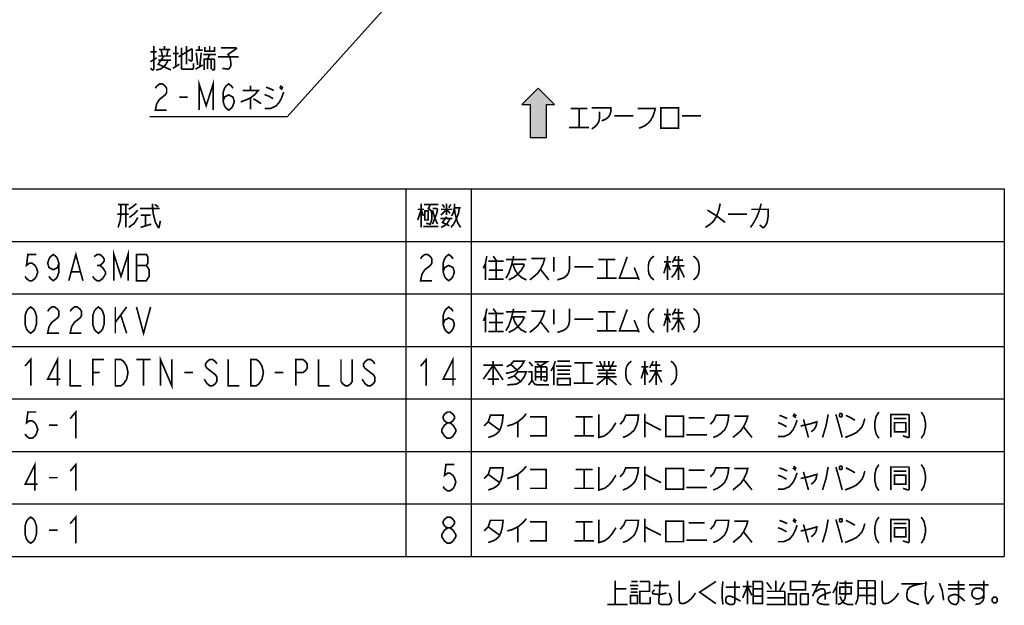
# Model space of a CAD drawing. Extents: x 159 to 2026, y 157 to 1386.
# Tile 6 of 32: x 853 to 1453, y 221 to 578. Entities that reach past the tile are written whole.
import ezdxf

# ---------------------------------------------------------------- set-up
doc = ezdxf.new("R2010")
doc.units = 0
doc.header["$LTSCALE"] = 115.5
doc.layers.get('0').update_dxf_attribs({"linetype": 'CONTINUOUS'})
doc.layers.add('ALL_NOTE', color=7, linetype='CONTINUOUS')

# ---------------------------------------------------------------- blocks, each defined once
blk = doc.blocks.new('ARROW_BL1', base_point=(1169, 520.92))
at = {"color": 7, "linetype": 'CONTINUOUS'}
for p, q in [((1169, 535.92), (1159, 525.92)), ((1179, 525.92), (1169, 535.92)), ((1159, 525.92), (1164, 525.92)), ((1164, 525.92), (1164, 505.92)), ((1174, 505.92), (1174, 525.92)), ((1174, 525.92), (1179, 525.92)), ((1164, 505.92), (1174, 505.92))]:
    blk.add_line(p, q, dxfattribs=at)
for points in [[(1159, 525.92), (1169, 535.92), (1164, 525.92)], [(1169, 535.92), (1174, 505.92), (1164, 525.92)], [(1174, 505.92), (1169, 535.92), (1174, 525.92)], [(1169, 535.92), (1179, 525.92), (1174, 525.92)], [(1174, 505.92), (1164, 505.92), (1164, 525.92)]]:
    blk.add_solid(points, dxfattribs=at)

msp = doc.modelspace()

# ---------------------------------------------------------------- linework, layer by layer
at = {"color": 2, "linetype": 'CONTINUOUS'}
for p, q in [((688.207, 474.566), (1453.207, 474.566)), ((1088.207, 474.566), (1088.207, 250.566)), ((1128.207, 474.566), (1128.207, 250.566)), ((1453.207, 474.566), (1453.207, 250.566)), ((688.207, 442.566), (1453.207, 442.566)), ((688.207, 410.566), (1453.207, 410.566)), ((688.207, 378.566), (1453.207, 378.566)), ((688.207, 346.566), (1453.207, 346.566)), ((688.207, 314.566), (1453.207, 314.566)), ((688.207, 282.566), (1453.207, 282.566)), ((688.207, 250.566), (1453.207, 250.566))]:
    msp.add_line(p, q, dxfattribs=at)
at = {"layer": 'ALL_NOTE', "color": 2, "linetype": 'CONTINUOUS'}
for p, q in [((1154.784, 672.872), (1015.909, 518.5)), ((1014.659, 518.5), (932.099, 518.5)), ((1015.909, 518.5), (1014.659, 518.5))]:
    msp.add_line(p, q, dxfattribs=at)
at = {"layer": 'ALL_NOTE', "color": 2, "linetype": 'CONTINUOUS', "const_width": 1}
for points in [[(934.679, 561.5), (934.679, 547.5), (934.249, 547), (933.819, 547), (932.529, 548)], [(932.529, 558), (936.399, 558)], [(937.689, 559.5), (944.569, 559.5)], [(939.839, 555.5), (938.979, 559.5)], [(941.129, 559.5), (941.129, 561.5)], [(943.279, 559.5), (942.419, 555.5)], [(948.009, 561.5), (948.009, 549)], [(949.729, 555), (957.899, 560)], [(951.449, 560.5), (951.449, 548), (951.879, 547.5), (958.329, 547.5), (958.759, 548), (958.759, 551)], [(954.459, 561.5), (954.459, 550.5)], [(957.899, 560), (957.899, 553), (957.469, 552.5), (957.039, 552.5), (955.749, 553.5)], [(960.049, 559), (964.349, 559)], [(962.199, 559), (962.199, 561.5)], [(965.639, 561), (965.639, 558.5), (971.659, 558.5), (971.659, 561)], [(968.649, 561.5), (968.649, 558.5)], [(975.529, 560.5), (984.559, 560.5), (984.989, 560), (979.829, 556.5), (981.119, 554.5), (981.549, 551.5), (981.549, 549.5), (980.689, 548), (979.829, 547.5), (976.389, 548)], [(932.529, 552), (936.399, 554.5)], [(935.969, 547), (938.549, 547.5), (940.699, 549), (941.989, 550.5), (943.279, 553)], [(940.699, 555.5), (937.259, 550.5), (944.999, 547)], [(937.259, 555.5), (944.999, 555.5)], [(937.259, 553), (944.999, 553)], [(946.289, 557), (949.729, 557)], [(960.479, 557.5), (961.339, 550)], [(962.629, 549), (963.489, 557.5)], [(964.779, 556.5), (972.519, 556.5)], [(965.209, 547), (965.209, 553.5), (971.229, 553.5), (971.659, 553), (971.659, 547.5), (971.229, 547), (970.799, 547), (969.939, 547.5)], [(967.359, 553.5), (968.649, 556.5)], [(967.359, 553.5), (967.359, 547.5)], [(969.509, 553.5), (969.509, 547.5)], [(973.809, 555), (986.279, 555)], [(946.289, 548), (950.159, 550.5)], [(960.049, 547.5), (964.349, 550)], [(962.199, 522.5), (962.199, 538.5), (966.499, 525.167), (970.799, 538.5), (970.799, 522.5)], [(935.539, 535.833), (936.399, 537.167), (938.119, 538.5), (939.839, 538.5), (941.559, 537.167), (942.419, 535.833), (942.419, 533.167), (941.559, 531.833), (939.839, 530.5), (938.119, 529.167), (936.399, 526.5), (935.539, 522.5), (942.419, 522.5)], [(976.819, 527.833), (977.679, 530.5), (980.259, 531.833), (982.839, 530.5), (983.699, 527.833), (982.839, 525.167), (981.979, 523.833), (980.259, 522.5), (978.539, 523.833), (977.679, 525.167), (976.819, 527.833), (976.819, 533.167), (977.679, 535.833), (978.539, 537.167), (980.259, 538.5), (981.979, 537.167), (982.839, 535.833)], [(988.859, 534.5), (998.319, 534.5), (996.169, 532), (993.589, 530), (991.439, 529), (987.569, 527.5)], [(993.589, 537.5), (993.589, 534.5)], [(1003.049, 536.5), (1005.629, 535.5), (1007.779, 534.5)], [(1011.219, 536.5), (1012.939, 535)], [(1011.649, 537.5), (1013.369, 536)], [(950.159, 530.5), (955.319, 530.5)], [(993.589, 530), (993.589, 523)], [(995.309, 529.5), (1000.039, 526.5)], [(1002.189, 523.5), (1005.629, 523.5), (1009.069, 525), (1011.219, 527.5), (1012.509, 530), (1013.799, 533.5)], [(1002.189, 532), (1004.769, 531), (1007.349, 529.5)], [(1188.719, 523.5), (1199.039, 523.5)], [(1193.879, 523.5), (1193.879, 512)], [(1201.619, 524), (1213.229, 524), (1213.229, 521.5), (1212.799, 520), (1211.939, 518.5), (1210.219, 517), (1207.639, 516)], [(1229.569, 523.5), (1240.319, 523.5), (1239.889, 521.5), (1239.029, 519), (1237.739, 516.5), (1236.449, 515), (1234.729, 513.5), (1233.009, 512.5), (1230.429, 511.5)], [(1243.759, 524), (1243.759, 511.5), (1254.509, 511.5), (1254.509, 524), (1243.759, 524)], [(1206.349, 521.5), (1206.349, 517.5), (1205.919, 515.5), (1205.059, 514), (1203.769, 512.5), (1201.619, 511)], [(1215.379, 519), (1226.989, 519)], [(1256.659, 519), (1268.269, 519)], [(1187.859, 512), (1199.899, 512)], [(912.807, 465.066), (919.257, 465.066)], [(914.527, 465.066), (914.527, 459.066), (914.097, 455.066), (912.807, 451.066)], [(917.537, 465.066), (917.537, 451.066)], [(919.257, 462.066), (922.267, 464.066), (923.987, 465.566)], [(926.137, 462.566), (937.747, 462.566), (938.177, 462.566)], [(933.877, 465.566), (933.877, 462.566), (934.307, 459.066), (935.597, 454.066), (937.317, 451.066), (937.747, 451.066)], [(935.167, 465.066), (937.317, 463.566)], [(1095.517, 455.566), (1097.667, 462.066), (1098.957, 458.066)], [(1095.517, 462.066), (1099.387, 462.066)], [(1097.667, 465.566), (1097.667, 451.066)], [(1099.387, 465.066), (1107.987, 465.066)], [(1103.257, 465.066), (1101.967, 462.566), (1102.827, 462.066), (1103.687, 461.066), (1104.117, 459.566), (1104.117, 456.066), (1103.257, 453.066), (1102.827, 453.066), (1100.677, 453.566)], [(1104.547, 462.566), (1107.127, 462.566), (1107.557, 462.066), (1107.127, 459.566), (1104.547, 453.066)], [(1109.707, 458.566), (1113.147, 462.066), (1115.297, 459.566)], [(1109.707, 462.066), (1116.587, 462.066)], [(1110.567, 465.066), (1111.857, 463.066)], [(1113.147, 465.566), (1113.147, 458.566)], [(1114.437, 463.066), (1115.727, 465.066)], [(1120.887, 463.066), (1120.457, 460.066), (1119.597, 457.566), (1118.737, 455.566), (1117.447, 453.066), (1115.727, 451.066)], [(1116.157, 458.066), (1117.447, 460.566), (1117.877, 463.066), (1117.877, 465.566)], [(1117.877, 463.066), (1121.747, 463.066)], [(1117.877, 462.566), (1118.307, 459.566), (1119.167, 456.066), (1120.027, 453.566), (1121.747, 451.066)], [(1279.957, 465.566), (1279.097, 461.566), (1277.807, 458.066), (1276.087, 455.066), (1273.937, 453.066), (1270.927, 451.066)], [(1304.897, 465.566), (1304.467, 463.566), (1304.037, 462.066), (1303.177, 459.566), (1301.887, 456.566), (1301.027, 455.066), (1300.167, 453.566), (1298.447, 451.066)], [(1298.877, 462.066), (1309.197, 462.066), (1309.197, 458.066), (1308.767, 455.066), (1308.337, 453.566), (1307.477, 452.066), (1306.617, 451.066), (1305.757, 451.066), (1304.037, 452.566)], [(919.257, 459.066), (912.377, 459.066)], [(924.847, 457.066), (922.697, 453.566), (919.257, 451.066)], [(924.847, 461.566), (922.267, 459.066), (919.687, 457.066)], [(926.567, 458.566), (932.587, 458.566)], [(929.577, 458.566), (929.577, 452.066)], [(1099.817, 461.066), (1099.817, 455.566), (1101.967, 455.566), (1101.967, 461.066), (1099.817, 461.066)], [(1104.547, 461.566), (1105.837, 457.066), (1107.557, 453.066)], [(1109.277, 456.566), (1116.587, 456.566)], [(1109.707, 451.066), (1111.857, 452.066), (1113.577, 453.566), (1115.297, 456.566)], [(1113.147, 457.566), (1110.567, 454.066), (1114.867, 452.066)], [(1272.217, 461.566), (1277.807, 458.066), (1282.967, 454.066)], [(1284.687, 459.066), (1296.297, 459.066)], [(926.567, 451.066), (933.017, 453.066)], [(937.317, 451.066), (937.747, 451.066), (938.607, 455.066)], [(1098.957, 451.566), (1107.987, 451.566)], [(862.967, 434.566), (857.807, 434.566), (856.947, 427.899), (858.667, 429.232), (860.387, 429.232), (862.107, 427.899), (862.967, 426.566), (863.827, 423.899), (862.967, 421.232), (862.107, 419.899), (860.387, 418.566), (858.667, 418.566), (856.947, 419.899), (856.087, 421.232)], [(876.727, 429.232), (875.867, 426.566), (873.287, 425.232), (870.707, 426.566), (869.847, 429.232), (870.707, 431.899), (871.567, 433.232), (873.287, 434.566), (875.007, 433.232), (875.867, 431.899), (876.727, 429.232), (876.727, 423.899), (875.867, 421.232), (875.007, 419.899), (873.287, 418.566), (871.567, 419.899), (870.707, 421.232)], [(882.747, 418.566), (887.047, 434.566), (891.347, 418.566)], [(898.227, 433.232), (899.947, 434.566), (901.667, 434.566), (903.387, 433.232), (904.247, 431.899), (904.247, 430.566), (903.387, 429.232), (901.667, 427.899), (903.387, 426.566), (904.247, 425.232), (905.107, 423.899), (905.107, 422.566), (904.247, 421.232), (903.387, 419.899), (901.667, 418.566), (899.947, 418.566), (898.227, 419.899), (897.367, 421.232)], [(910.267, 418.566), (910.267, 434.566), (914.567, 421.232), (918.867, 434.566), (918.867, 418.566)], [(924.027, 434.566), (924.027, 418.566), (930.047, 418.566), (930.907, 419.899), (931.767, 421.232), (931.767, 425.232), (930.907, 426.566), (930.047, 427.899), (930.907, 429.232), (930.907, 433.232), (930.047, 434.566), (924.027, 434.566)], [(1097.247, 431.899), (1098.107, 433.232), (1099.827, 434.566), (1101.547, 434.566), (1103.267, 433.232), (1104.127, 431.899), (1104.127, 429.232), (1103.267, 427.899), (1101.547, 426.566), (1099.827, 425.232), (1098.107, 422.566), (1097.247, 418.566), (1104.127, 418.566)], [(1111.007, 423.899), (1111.867, 426.566), (1114.447, 427.899), (1117.027, 426.566), (1117.887, 423.899), (1117.027, 421.232), (1116.167, 419.899), (1114.447, 418.566), (1112.727, 419.899), (1111.867, 421.232), (1111.007, 423.899), (1111.007, 429.232), (1111.867, 431.899), (1112.727, 433.232), (1114.447, 434.566), (1116.167, 433.232), (1117.027, 431.899)], [(1137.667, 433.566), (1136.807, 429.066), (1135.517, 426.066)], [(1141.537, 433.566), (1143.687, 430.566)], [(1154.007, 433.566), (1153.577, 431.566), (1152.717, 428.066), (1150.997, 423.066), (1149.277, 420.066)], [(1164.757, 432.066), (1172.927, 432.066), (1172.067, 429.066), (1170.347, 425.566), (1168.627, 423.066), (1166.907, 421.566), (1163.897, 419.066)], [(1178.517, 433.066), (1178.517, 424.066)], [(1187.977, 433.566), (1187.977, 425.566), (1187.547, 423.566), (1186.687, 422.066), (1184.967, 420.566), (1183.677, 420.066), (1180.667, 419.066)], [(1223.237, 433.066), (1218.507, 420.066), (1230.117, 420.066)], [(1239.577, 433.566), (1238.287, 432.566), (1237.427, 431.566), (1236.567, 430.066), (1236.137, 427.566), (1236.137, 425.066), (1236.567, 422.566), (1237.427, 421.066), (1238.287, 420.066), (1239.577, 419.066)], [(1247.747, 433.566), (1247.747, 419.066)], [(1252.907, 433.566), (1250.757, 429.566)], [(1254.627, 433.566), (1254.627, 419.066)], [(1263.657, 433.566), (1264.947, 432.566), (1265.807, 431.566), (1266.667, 430.066), (1267.097, 427.566), (1267.097, 425.066), (1266.667, 422.566), (1265.807, 421.066), (1264.947, 420.066), (1263.657, 419.066)], [(899.947, 427.899), (901.667, 427.899)], [(924.027, 427.899), (930.047, 427.899)], [(1136.807, 429.066), (1136.807, 419.066)], [(1138.527, 430.566), (1147.987, 430.566)], [(1143.257, 430.566), (1143.257, 419.566)], [(1149.277, 431.566), (1161.747, 431.566)], [(1152.717, 428.566), (1160.027, 428.566), (1160.457, 428.066), (1158.737, 425.066), (1156.587, 422.566), (1154.007, 420.566), (1150.997, 419.066)], [(1153.577, 428.566), (1154.867, 425.066), (1156.587, 422.566), (1158.737, 420.566), (1161.747, 419.066)], [(1190.987, 427.066), (1202.597, 427.066)], [(1205.607, 431.566), (1215.927, 431.566)], [(1210.767, 431.566), (1210.767, 420.066)], [(1227.537, 426.566), (1230.547, 419.066)], [(1245.597, 430.066), (1249.897, 430.066)], [(1247.747, 430.066), (1245.597, 423.066)], [(1247.747, 429.566), (1249.467, 425.066)], [(1254.627, 427.566), (1252.047, 422.566), (1250.327, 420.566)], [(1250.757, 427.566), (1258.067, 427.566)], [(1251.617, 431.066), (1257.207, 431.066)], [(1254.627, 427.566), (1257.207, 422.566), (1258.067, 420.566)], [(884.467, 423.899), (889.627, 423.899)], [(1138.957, 425.066), (1147.557, 425.066)], [(1170.347, 425.566), (1175.507, 419.066)], [(1204.747, 420.066), (1216.787, 420.066)], [(1138.527, 419.566), (1147.987, 419.566)], [(859.527, 386.566), (857.807, 387.899), (856.947, 389.232), (856.087, 391.899), (856.087, 397.232), (856.947, 399.899), (857.807, 401.232), (859.527, 402.566), (861.247, 401.232), (862.107, 399.899), (862.967, 397.232), (862.967, 391.899), (862.107, 389.232), (861.247, 387.899), (859.527, 386.566)], [(869.847, 399.899), (870.707, 401.232), (872.427, 402.566), (874.147, 402.566), (875.867, 401.232), (876.727, 399.899), (876.727, 397.232), (875.867, 395.899), (874.147, 394.566), (872.427, 393.232), (870.707, 390.566), (869.847, 386.566), (876.727, 386.566)], [(883.607, 399.899), (884.467, 401.232), (886.187, 402.566), (887.907, 402.566), (889.627, 401.232), (890.487, 399.899), (890.487, 397.232), (889.627, 395.899), (887.907, 394.566), (886.187, 393.232), (884.467, 390.566), (883.607, 386.566), (890.487, 386.566)], [(900.807, 386.566), (899.087, 387.899), (898.227, 389.232), (897.367, 391.899), (897.367, 397.232), (898.227, 399.899), (899.087, 401.232), (900.807, 402.566), (902.527, 401.232), (903.387, 399.899), (904.247, 397.232), (904.247, 391.899), (903.387, 389.232), (902.527, 387.899), (900.807, 386.566)], [(911.127, 402.566), (911.127, 386.566)], [(911.127, 393.232), (918.007, 402.566)], [(924.027, 402.566), (928.327, 386.566), (932.627, 402.566)], [(1111.007, 391.899), (1111.867, 394.566), (1114.447, 395.899), (1117.027, 394.566), (1117.887, 391.899), (1117.027, 389.232), (1116.167, 387.899), (1114.447, 386.566), (1112.727, 387.899), (1111.867, 389.232), (1111.007, 391.899), (1111.007, 397.232), (1111.867, 399.899), (1112.727, 401.232), (1114.447, 402.566), (1116.167, 401.232), (1117.027, 399.899)], [(914.567, 397.232), (918.007, 386.566)], [(1137.667, 401.566), (1136.807, 397.066), (1135.517, 394.066)], [(1136.807, 397.066), (1136.807, 387.066)], [(1138.527, 398.566), (1147.987, 398.566)], [(1141.537, 401.566), (1143.687, 398.566)], [(1143.257, 398.566), (1143.257, 387.566)], [(1154.007, 401.566), (1153.577, 399.566), (1152.717, 396.066), (1150.997, 391.066), (1149.277, 388.066)], [(1149.277, 399.566), (1161.747, 399.566)], [(1152.717, 396.566), (1160.027, 396.566), (1160.457, 396.066), (1158.737, 393.066), (1156.587, 390.566), (1154.007, 388.566), (1150.997, 387.066)], [(1153.577, 396.566), (1154.867, 393.066), (1156.587, 390.566), (1158.737, 388.566), (1161.747, 387.066)], [(1164.757, 400.066), (1172.927, 400.066), (1172.067, 397.066), (1170.347, 393.566), (1168.627, 391.066), (1166.907, 389.566), (1163.897, 387.066)], [(1178.517, 401.066), (1178.517, 392.066)], [(1187.977, 401.566), (1187.977, 393.566), (1187.547, 391.566), (1186.687, 390.066), (1184.967, 388.566), (1183.677, 388.066), (1180.667, 387.066)], [(1205.607, 399.566), (1215.927, 399.566)], [(1210.767, 399.566), (1210.767, 388.066)], [(1223.237, 401.066), (1218.507, 388.066), (1230.117, 388.066)], [(1239.577, 401.566), (1238.287, 400.566), (1237.427, 399.566), (1236.567, 398.066), (1236.137, 395.566), (1236.137, 393.066), (1236.567, 390.566), (1237.427, 389.066), (1238.287, 388.066), (1239.577, 387.066)], [(1245.597, 398.066), (1249.897, 398.066)], [(1247.747, 398.066), (1245.597, 391.066)], [(1247.747, 401.566), (1247.747, 387.066)], [(1247.747, 397.566), (1249.467, 393.066)], [(1252.907, 401.566), (1250.757, 397.566)], [(1251.617, 399.066), (1257.207, 399.066)], [(1254.627, 401.566), (1254.627, 387.066)], [(1263.657, 401.566), (1264.947, 400.566), (1265.807, 399.566), (1266.667, 398.066), (1267.097, 395.566), (1267.097, 393.066), (1266.667, 390.566), (1265.807, 389.066), (1264.947, 388.066), (1263.657, 387.066)], [(1138.957, 393.066), (1147.557, 393.066)], [(1170.347, 393.566), (1175.507, 387.066)], [(1190.987, 395.066), (1202.597, 395.066)], [(1227.537, 394.566), (1230.547, 387.066)], [(1254.627, 395.566), (1252.047, 390.566), (1250.327, 388.566)], [(1250.757, 395.566), (1258.067, 395.566)], [(1254.627, 395.566), (1257.207, 390.566), (1258.067, 388.566)], [(1138.527, 387.566), (1147.987, 387.566)], [(1204.747, 388.066), (1216.787, 388.066)], [(875.867, 354.566), (875.867, 370.566), (869.847, 358.566), (877.587, 358.566)], [(938.647, 354.566), (938.647, 370.566), (945.527, 354.566), (945.527, 370.566)], [(1117.027, 354.566), (1117.027, 370.566), (1111.007, 358.566), (1118.747, 358.566)], [(856.087, 366.566), (859.527, 370.566), (859.527, 354.566)], [(883.607, 370.566), (883.607, 354.566), (890.487, 354.566)], [(897.367, 354.566), (897.367, 370.566), (904.247, 370.566)], [(911.127, 370.566), (914.567, 370.566), (916.287, 369.232), (917.147, 367.899), (918.007, 366.566), (918.867, 362.566), (918.007, 358.566), (917.147, 357.232), (916.287, 355.899), (914.567, 354.566), (911.127, 354.566), (911.127, 370.566)], [(924.027, 370.566), (932.627, 370.566)], [(928.327, 370.566), (928.327, 354.566)], [(973.047, 367.899), (972.187, 369.232), (970.467, 370.566), (968.747, 370.566), (967.027, 369.232), (966.167, 367.899), (966.167, 366.566), (967.027, 365.232), (968.747, 363.899), (970.467, 362.566), (972.187, 361.232), (973.047, 359.899), (973.047, 357.232), (972.187, 355.899), (970.467, 354.566), (968.747, 354.566), (967.027, 355.899), (966.167, 357.232), (965.307, 358.566)], [(979.927, 370.566), (979.927, 354.566), (986.807, 354.566)], [(993.687, 370.566), (997.127, 370.566), (998.847, 369.232), (999.707, 367.899), (1000.567, 366.566), (1001.427, 362.566), (1000.567, 358.566), (999.707, 357.232), (998.847, 355.899), (997.127, 354.566), (993.687, 354.566), (993.687, 370.566)], [(1021.207, 354.566), (1021.207, 370.566), (1025.507, 370.566), (1027.227, 369.232), (1028.087, 367.899), (1028.087, 365.232), (1027.227, 363.899), (1025.507, 362.566), (1021.207, 362.566)], [(1034.967, 370.566), (1034.967, 354.566), (1041.847, 354.566)], [(1055.607, 370.566), (1055.607, 357.232), (1054.747, 355.899), (1053.027, 354.566), (1051.307, 354.566), (1049.587, 355.899), (1048.727, 357.232), (1048.727, 370.566)], [(1069.367, 367.899), (1068.507, 369.232), (1066.787, 370.566), (1065.067, 370.566), (1063.347, 369.232), (1062.487, 367.899), (1062.487, 366.566), (1063.347, 365.232), (1065.067, 363.899), (1066.787, 362.566), (1068.507, 361.232), (1069.367, 359.899), (1069.367, 357.232), (1068.507, 355.899), (1066.787, 354.566), (1065.067, 354.566), (1063.347, 355.899), (1062.487, 357.232), (1061.627, 358.566)], [(1097.247, 366.566), (1100.687, 370.566), (1100.687, 354.566)], [(1135.517, 358.566), (1141.537, 367.066), (1147.557, 358.066)], [(1135.517, 367.066), (1147.557, 367.066)], [(1141.537, 369.566), (1141.537, 355.066)], [(1149.707, 366.066), (1152.287, 367.566), (1154.007, 369.566), (1160.457, 369.566), (1158.737, 366.566), (1156.157, 364.066), (1153.577, 363.066), (1149.277, 362.066)], [(1152.287, 367.566), (1156.157, 364.066)], [(1163.467, 369.066), (1165.617, 366.566)], [(1166.907, 369.066), (1174.217, 369.066), (1170.347, 366.566)], [(1167.337, 357.566), (1167.337, 366.066), (1173.787, 366.066), (1174.217, 365.566), (1174.217, 358.066), (1173.787, 357.566), (1173.357, 357.566), (1172.067, 358.066)], [(1168.197, 368.066), (1170.777, 366.066)], [(1170.777, 366.066), (1170.777, 357.566)], [(1179.377, 369.566), (1178.517, 366.566), (1176.797, 363.566)], [(1178.517, 366.566), (1178.517, 355.066)], [(1179.807, 366.566), (1189.267, 366.566)], [(1180.667, 369.566), (1188.407, 369.566)], [(1190.987, 368.566), (1202.167, 368.566)], [(1196.577, 368.566), (1196.577, 356.066)], [(1204.317, 366.566), (1216.787, 366.566)], [(1206.467, 369.566), (1207.757, 366.566)], [(1208.187, 366.566), (1209.047, 364.066)], [(1209.477, 369.566), (1209.477, 366.566)], [(1212.057, 369.566), (1212.057, 366.566)], [(1213.347, 366.566), (1212.487, 364.066)], [(1215.067, 369.566), (1213.777, 366.566)], [(1225.817, 369.566), (1224.527, 368.566), (1223.667, 367.566), (1222.807, 366.066), (1222.377, 363.566), (1222.377, 361.066), (1222.807, 358.566), (1223.667, 357.066), (1224.527, 356.066), (1225.817, 355.066)], [(1231.837, 366.066), (1236.137, 366.066)], [(1233.987, 366.066), (1231.837, 359.066)], [(1233.987, 369.566), (1233.987, 355.066)], [(1239.147, 369.566), (1236.997, 365.566)], [(1237.857, 367.066), (1243.447, 367.066)], [(1240.867, 369.566), (1240.867, 355.066)], [(1249.897, 369.566), (1251.187, 368.566), (1252.047, 367.566), (1252.907, 366.066), (1253.337, 363.566), (1253.337, 361.066), (1252.907, 358.566), (1252.047, 357.066), (1251.187, 356.066), (1249.897, 355.066)], [(897.367, 362.566), (901.667, 362.566)], [(953.267, 362.566), (958.427, 362.566)], [(1008.307, 362.566), (1013.467, 362.566)], [(1150.567, 359.066), (1154.437, 360.566), (1156.587, 363.066), (1161.747, 363.066), (1160.457, 360.066), (1158.307, 357.066), (1155.727, 355.566), (1150.137, 355.066)], [(1154.437, 360.566), (1158.307, 357.066)], [(1163.037, 363.066), (1165.187, 363.066), (1165.187, 358.066), (1164.327, 356.566), (1163.037, 355.066)], [(1167.337, 363.066), (1174.217, 363.066)], [(1167.337, 360.066), (1174.217, 360.066)], [(1180.667, 364.066), (1187.977, 364.066), (1188.407, 364.066)], [(1180.667, 361.566), (1188.407, 361.566)], [(1204.747, 355.066), (1210.767, 360.066), (1216.787, 355.066)], [(1204.747, 360.066), (1216.787, 360.066)], [(1205.177, 364.066), (1215.497, 364.066), (1215.927, 364.066)], [(1205.607, 362.066), (1215.927, 362.066)], [(1210.767, 364.066), (1210.767, 355.066)], [(1215.927, 364.066), (1216.357, 364.066)], [(1233.987, 365.566), (1235.707, 361.066)], [(1240.867, 363.566), (1238.287, 358.566), (1236.567, 356.566)], [(1236.997, 363.566), (1244.307, 363.566)], [(1240.867, 363.566), (1243.447, 358.566), (1244.307, 356.566)], [(1138.097, 358.566), (1144.547, 358.566), (1144.977, 358.566)], [(1165.187, 358.066), (1166.047, 356.566), (1166.907, 355.566), (1168.627, 355.066), (1175.507, 355.066)], [(1180.667, 359.066), (1180.667, 355.066), (1188.407, 355.066), (1188.407, 359.066), (1180.667, 359.066)], [(1190.557, 356.066), (1202.597, 356.066)], [(862.967, 338.566), (857.807, 338.566), (856.947, 331.899), (858.667, 333.232), (860.387, 333.232), (862.107, 331.899), (862.967, 330.566), (863.827, 327.899), (862.967, 325.232), (862.107, 323.899), (860.387, 322.566), (858.667, 322.566), (856.947, 323.899), (856.087, 325.232)], [(883.607, 334.566), (887.047, 338.566), (887.047, 322.566)], [(1113.587, 331.899), (1111.867, 333.232), (1111.007, 334.566), (1111.007, 335.899), (1111.867, 337.232), (1113.587, 338.566), (1115.307, 338.566), (1117.027, 337.232), (1117.887, 335.899), (1117.887, 334.566), (1117.027, 333.232), (1115.307, 331.899)], [(1135.947, 330.066), (1138.527, 332.566), (1139.817, 336.566), (1147.557, 336.566), (1147.127, 332.566), (1146.267, 329.066), (1144.977, 326.566), (1143.257, 325.066), (1141.537, 324.066), (1138.527, 323.066)], [(1150.137, 330.066), (1153.577, 331.066), (1156.587, 332.566), (1159.597, 335.066), (1161.747, 337.566)], [(1206.037, 337.066), (1206.037, 323.066), (1209.477, 324.066), (1212.057, 326.066), (1214.207, 328.566), (1216.357, 332.066)], [(1218.937, 331.066), (1221.087, 333.566), (1222.377, 336.566), (1230.117, 336.566), (1229.687, 333.066), (1228.827, 330.066), (1227.537, 327.566), (1225.387, 325.566), (1223.237, 324.066), (1220.657, 323.066)], [(1233.987, 337.566), (1233.987, 323.066)], [(1246.887, 336.066), (1246.887, 323.566), (1257.637, 323.566), (1257.637, 336.066), (1246.887, 336.066)], [(1273.977, 331.066), (1276.127, 333.566), (1277.417, 336.566), (1285.157, 336.566), (1284.727, 333.066), (1283.867, 330.066), (1282.577, 327.566), (1280.427, 325.566), (1278.277, 324.066), (1275.697, 323.066)], [(1288.597, 336.066), (1296.767, 336.066), (1295.907, 333.066), (1294.187, 329.566), (1292.467, 327.066), (1290.747, 325.566), (1287.737, 323.066)], [(1316.117, 336.566), (1318.697, 335.566), (1320.847, 334.566)], [(1324.287, 336.566), (1326.007, 335.066)], [(1324.717, 337.566), (1326.437, 336.066)], [(1345.787, 337.066), (1344.497, 330.066), (1342.347, 323.066)], [(1350.517, 337.066), (1352.237, 331.066), (1354.387, 323.066)], [(1353.097, 337.566), (1352.667, 337.066), (1352.667, 336.066), (1353.097, 335.566), (1353.957, 335.566), (1354.387, 336.066), (1354.387, 337.066), (1353.957, 337.566), (1353.097, 337.566)], [(1356.537, 336.566), (1359.547, 335.066), (1362.127, 333.566)], [(1376.747, 338.566), (1375.027, 335.899), (1374.167, 331.899), (1374.167, 329.232), (1375.027, 325.232), (1376.747, 322.566)], [(1384.057, 323.066), (1384.057, 337.066), (1394.807, 337.066), (1395.237, 336.566), (1395.237, 323.566), (1394.807, 323.066), (1394.377, 323.066), (1391.367, 324.066)], [(1402.547, 338.566), (1404.267, 335.899), (1405.127, 331.899), (1405.127, 329.232), (1404.267, 325.232), (1402.547, 322.566)], [(870.707, 330.566), (875.867, 330.566)], [(1113.587, 322.566), (1111.867, 323.899), (1111.007, 325.232), (1110.147, 326.566), (1110.147, 327.899), (1111.007, 329.232), (1111.867, 330.566), (1113.587, 331.899), (1115.307, 331.899), (1117.027, 330.566), (1117.887, 329.232), (1118.747, 327.899), (1118.747, 326.566), (1117.887, 325.232), (1117.027, 323.899), (1115.307, 322.566), (1113.587, 322.566)], [(1138.527, 332.566), (1145.407, 327.566)], [(1156.587, 332.566), (1156.587, 323.066)], [(1163.897, 335.566), (1173.787, 335.566), (1173.787, 324.066), (1163.897, 324.066)], [(1191.847, 335.566), (1202.167, 335.566)], [(1197.007, 335.566), (1197.007, 324.066)], [(1233.987, 332.566), (1243.877, 327.566)], [(1260.647, 335.066), (1270.537, 335.066)], [(1315.257, 323.566), (1318.697, 323.566), (1322.137, 325.066), (1324.287, 327.566), (1325.577, 330.066), (1326.867, 333.566)], [(1315.257, 332.066), (1317.837, 331.066), (1320.417, 329.566)], [(1329.017, 330.066), (1333.747, 331.066), (1338.907, 332.566), (1338.477, 330.066), (1337.617, 328.566), (1336.757, 327.566), (1335.467, 326.566)], [(1330.737, 334.066), (1331.597, 331.066)], [(1331.597, 331.066), (1333.747, 323.066)], [(1356.107, 323.066), (1359.977, 324.566), (1362.987, 326.066), (1364.707, 327.566), (1366.427, 329.566), (1367.287, 331.566), (1368.147, 334.566)], [(1385.777, 334.566), (1393.517, 334.566)], [(1386.207, 332.066), (1386.207, 326.566), (1393.087, 326.566), (1393.087, 332.066), (1386.207, 332.066)], [(1190.987, 324.066), (1203.027, 324.066)], [(1259.357, 324.566), (1271.827, 324.566)], [(1294.187, 329.566), (1299.347, 323.066)], [(862.107, 290.566), (862.107, 306.566), (856.087, 294.566), (863.827, 294.566)], [(883.607, 302.566), (887.047, 306.566), (887.047, 290.566)], [(1117.887, 306.566), (1112.727, 306.566), (1111.867, 299.899), (1113.587, 301.232), (1115.307, 301.232), (1117.027, 299.899), (1117.887, 298.566), (1118.747, 295.899), (1117.887, 293.232), (1117.027, 291.899), (1115.307, 290.566), (1113.587, 290.566), (1111.867, 291.899), (1111.007, 293.232)], [(1376.747, 306.566), (1375.027, 303.899), (1374.167, 299.899), (1374.167, 297.232), (1375.027, 293.232), (1376.747, 290.566)], [(1402.547, 306.566), (1404.267, 303.899), (1405.127, 299.899), (1405.127, 297.232), (1404.267, 293.232), (1402.547, 290.566)], [(1135.947, 298.066), (1138.527, 300.566), (1139.817, 304.566), (1147.557, 304.566), (1147.127, 300.566), (1146.267, 297.066), (1144.977, 294.566), (1143.257, 293.066), (1141.537, 292.066), (1138.527, 291.066)], [(1138.527, 300.566), (1145.407, 295.566)], [(1150.137, 298.066), (1153.577, 299.066), (1156.587, 300.566), (1159.597, 303.066), (1161.747, 305.566)], [(1156.587, 300.566), (1156.587, 291.066)], [(1163.897, 303.566), (1173.787, 303.566), (1173.787, 292.066), (1163.897, 292.066)], [(1191.847, 303.566), (1202.167, 303.566)], [(1197.007, 303.566), (1197.007, 292.066)], [(1206.037, 305.066), (1206.037, 291.066), (1209.477, 292.066), (1212.057, 294.066), (1214.207, 296.566), (1216.357, 300.066)], [(1218.937, 299.066), (1221.087, 301.566), (1222.377, 304.566), (1230.117, 304.566), (1229.687, 301.066), (1228.827, 298.066), (1227.537, 295.566), (1225.387, 293.566), (1223.237, 292.066), (1220.657, 291.066)], [(1233.987, 305.566), (1233.987, 291.066)], [(1233.987, 300.566), (1243.877, 295.566)], [(1246.887, 304.066), (1246.887, 291.566), (1257.637, 291.566), (1257.637, 304.066), (1246.887, 304.066)], [(1260.647, 303.066), (1270.537, 303.066)], [(1273.977, 299.066), (1276.127, 301.566), (1277.417, 304.566), (1285.157, 304.566), (1284.727, 301.066), (1283.867, 298.066), (1282.577, 295.566), (1280.427, 293.566), (1278.277, 292.066), (1275.697, 291.066)], [(1288.597, 304.066), (1296.767, 304.066), (1295.907, 301.066), (1294.187, 297.566), (1292.467, 295.066), (1290.747, 293.566), (1287.737, 291.066)], [(1315.257, 291.566), (1318.697, 291.566), (1322.137, 293.066), (1324.287, 295.566), (1325.577, 298.066), (1326.867, 301.566)], [(1315.257, 300.066), (1317.837, 299.066), (1320.417, 297.566)], [(1316.117, 304.566), (1318.697, 303.566), (1320.847, 302.566)], [(1324.287, 304.566), (1326.007, 303.066)], [(1324.717, 305.566), (1326.437, 304.066)], [(1329.017, 298.066), (1333.747, 299.066), (1338.907, 300.566), (1338.477, 298.066), (1337.617, 296.566), (1336.757, 295.566), (1335.467, 294.566)], [(1330.737, 302.066), (1331.597, 299.066)], [(1345.787, 305.066), (1344.497, 298.066), (1342.347, 291.066)], [(1350.517, 305.066), (1352.237, 299.066), (1354.387, 291.066)], [(1353.097, 305.566), (1352.667, 305.066), (1352.667, 304.066), (1353.097, 303.566), (1353.957, 303.566), (1354.387, 304.066), (1354.387, 305.066), (1353.957, 305.566), (1353.097, 305.566)], [(1356.107, 291.066), (1359.977, 292.566), (1362.987, 294.066), (1364.707, 295.566), (1366.427, 297.566), (1367.287, 299.566), (1368.147, 302.566)], [(1356.537, 304.566), (1359.547, 303.066), (1362.127, 301.566)], [(1384.057, 291.066), (1384.057, 305.066), (1394.807, 305.066), (1395.237, 304.566), (1395.237, 291.566), (1394.807, 291.066), (1394.377, 291.066), (1391.367, 292.066)], [(1385.777, 302.566), (1393.517, 302.566)], [(1386.207, 300.066), (1386.207, 294.566), (1393.087, 294.566), (1393.087, 300.066), (1386.207, 300.066)], [(870.707, 298.566), (875.867, 298.566)], [(1294.187, 297.566), (1299.347, 291.066)], [(1331.597, 299.066), (1333.747, 291.066)], [(1190.987, 292.066), (1203.027, 292.066)], [(1259.357, 292.566), (1271.827, 292.566)], [(859.527, 258.566), (857.807, 259.899), (856.947, 261.232), (856.087, 263.899), (856.087, 269.232), (856.947, 271.899), (857.807, 273.232), (859.527, 274.566), (861.247, 273.232), (862.107, 271.899), (862.967, 269.232), (862.967, 263.899), (862.107, 261.232), (861.247, 259.899), (859.527, 258.566)], [(883.607, 270.566), (887.047, 274.566), (887.047, 258.566)], [(1113.587, 267.899), (1111.867, 269.232), (1111.007, 270.566), (1111.007, 271.899), (1111.867, 273.232), (1113.587, 274.566), (1115.307, 274.566), (1117.027, 273.232), (1117.887, 271.899), (1117.887, 270.566), (1117.027, 269.232), (1115.307, 267.899)], [(1135.947, 266.066), (1138.527, 268.566), (1139.817, 272.566), (1147.557, 272.566), (1147.127, 268.566), (1146.267, 265.066), (1144.977, 262.566), (1143.257, 261.066), (1141.537, 260.066), (1138.527, 259.066)], [(1150.137, 266.066), (1153.577, 267.066), (1156.587, 268.566), (1159.597, 271.066), (1161.747, 273.566)], [(1163.897, 271.566), (1173.787, 271.566), (1173.787, 260.066), (1163.897, 260.066)], [(1191.847, 271.566), (1202.167, 271.566)], [(1197.007, 271.566), (1197.007, 260.066)], [(1206.037, 273.066), (1206.037, 259.066), (1209.477, 260.066), (1212.057, 262.066), (1214.207, 264.566), (1216.357, 268.066)], [(1218.937, 267.066), (1221.087, 269.566), (1222.377, 272.566), (1230.117, 272.566), (1229.687, 269.066), (1228.827, 266.066), (1227.537, 263.566), (1225.387, 261.566), (1223.237, 260.066), (1220.657, 259.066)], [(1233.987, 273.566), (1233.987, 259.066)], [(1246.887, 272.066), (1246.887, 259.566), (1257.637, 259.566), (1257.637, 272.066), (1246.887, 272.066)], [(1260.647, 271.066), (1270.537, 271.066)], [(1273.977, 267.066), (1276.127, 269.566), (1277.417, 272.566), (1285.157, 272.566), (1284.727, 269.066), (1283.867, 266.066), (1282.577, 263.566), (1280.427, 261.566), (1278.277, 260.066), (1275.697, 259.066)], [(1288.597, 272.066), (1296.767, 272.066), (1295.907, 269.066), (1294.187, 265.566), (1292.467, 263.066), (1290.747, 261.566), (1287.737, 259.066)], [(1316.117, 272.566), (1318.697, 271.566), (1320.847, 270.566)], [(1324.287, 272.566), (1326.007, 271.066)], [(1324.717, 273.566), (1326.437, 272.066)], [(1330.737, 270.066), (1331.597, 267.066)], [(1345.787, 273.066), (1344.497, 266.066), (1342.347, 259.066)], [(1350.517, 273.066), (1352.237, 267.066), (1354.387, 259.066)], [(1353.097, 273.566), (1352.667, 273.066), (1352.667, 272.066), (1353.097, 271.566), (1353.957, 271.566), (1354.387, 272.066), (1354.387, 273.066), (1353.957, 273.566), (1353.097, 273.566)], [(1356.107, 259.066), (1359.977, 260.566), (1362.987, 262.066), (1364.707, 263.566), (1366.427, 265.566), (1367.287, 267.566), (1368.147, 270.566)], [(1356.537, 272.566), (1359.547, 271.066), (1362.127, 269.566)], [(1376.747, 274.566), (1375.027, 271.899), (1374.167, 267.899), (1374.167, 265.232), (1375.027, 261.232), (1376.747, 258.566)], [(1384.057, 259.066), (1384.057, 273.066), (1394.807, 273.066), (1395.237, 272.566), (1395.237, 259.566), (1394.807, 259.066), (1394.377, 259.066), (1391.367, 260.066)], [(1385.777, 270.566), (1393.517, 270.566)], [(1402.547, 274.566), (1404.267, 271.899), (1405.127, 267.899), (1405.127, 265.232), (1404.267, 261.232), (1402.547, 258.566)], [(870.707, 266.566), (875.867, 266.566)], [(1113.587, 258.566), (1111.867, 259.899), (1111.007, 261.232), (1110.147, 262.566), (1110.147, 263.899), (1111.007, 265.232), (1111.867, 266.566), (1113.587, 267.899), (1115.307, 267.899), (1117.027, 266.566), (1117.887, 265.232), (1118.747, 263.899), (1118.747, 262.566), (1117.887, 261.232), (1117.027, 259.899), (1115.307, 258.566), (1113.587, 258.566)], [(1138.527, 268.566), (1145.407, 263.566)], [(1156.587, 268.566), (1156.587, 259.066)], [(1233.987, 268.566), (1243.877, 263.566)], [(1294.187, 265.566), (1299.347, 259.066)], [(1315.257, 259.566), (1318.697, 259.566), (1322.137, 261.066), (1324.287, 263.566), (1325.577, 266.066), (1326.867, 269.566)], [(1315.257, 268.066), (1317.837, 267.066), (1320.417, 265.566)], [(1329.017, 266.066), (1333.747, 267.066), (1338.907, 268.566), (1338.477, 266.066), (1337.617, 264.566), (1336.757, 263.566), (1335.467, 262.566)], [(1331.597, 267.066), (1333.747, 259.066)], [(1386.207, 268.066), (1386.207, 262.566), (1393.087, 262.566), (1393.087, 268.066), (1386.207, 268.066)], [(1190.987, 260.066), (1203.027, 260.066)], [(1259.357, 260.566), (1271.827, 260.566)], [(1215.83, 221.288), (1215.83, 235.788)], [(1225.72, 235.288), (1229.59, 235.288)], [(1230.88, 235.288), (1236.47, 235.288), (1236.9, 234.788), (1236.9, 229.288), (1230.88, 229.288), (1230.88, 222.288), (1231.31, 221.788), (1236.9, 221.788), (1237.33, 222.288), (1237.33, 225.788)], [(1243.35, 235.788), (1242.49, 222.788), (1242.49, 222.288), (1242.92, 221.788), (1243.78, 221.288), (1248.94, 221.288), (1249.8, 222.288), (1250.23, 223.288), (1250.23, 224.288), (1249.8, 225.788), (1248.94, 228.288)], [(1254.96, 235.788), (1254.96, 223.788), (1255.39, 222.288), (1256.25, 221.788), (1257.54, 221.788), (1258.83, 222.288), (1260.55, 223.288), (1262.27, 224.788), (1263.56, 226.288), (1264.85, 228.288)], [(1277.32, 235.288), (1267.43, 228.788), (1277.32, 221.788)], [(1281.62, 235.288), (1281.19, 231.288), (1281.19, 225.288), (1281.62, 221.288)], [(1288.93, 235.288), (1288.93, 222.788), (1288.5, 221.788), (1287.64, 221.288), (1285.92, 221.288), (1284.63, 221.788), (1283.77, 222.288), (1283.34, 223.288), (1283.34, 224.788), (1283.77, 225.788), (1284.63, 226.288), (1286.35, 226.288), (1287.64, 225.788), (1288.93, 225.288), (1292.37, 223.288)], [(1296.67, 235.788), (1296.67, 221.288)], [(1300.11, 235.288), (1300.11, 221.788), (1305.7, 221.788), (1305.7, 234.788), (1305.27, 235.288), (1300.11, 235.288)], [(1308.28, 234.788), (1311.29, 230.788)], [(1313.87, 229.288), (1313.87, 235.788)], [(1316.02, 229.288), (1319.03, 234.788)], [(1322.9, 235.288), (1322.9, 230.288), (1331.93, 230.288), (1331.93, 235.288), (1322.9, 235.288)], [(1340.96, 235.788), (1336.23, 226.288)], [(1351.71, 235.288), (1350.85, 232.288), (1348.7, 228.288)], [(1356.44, 235.788), (1356.44, 227.288), (1356.01, 224.788), (1355.15, 223.288), (1353.43, 221.788), (1351.71, 221.288)], [(1352.57, 234.288), (1360.74, 234.288)], [(1362.46, 221.288), (1363.75, 224.288), (1364.18, 228.288), (1364.18, 235.788), (1374.07, 235.788), (1374.5, 235.288), (1374.5, 221.788), (1374.07, 221.288), (1373.64, 221.288), (1371.06, 222.288)], [(1369.34, 235.788), (1369.34, 221.288)], [(1378.8, 235.788), (1378.8, 223.788), (1379.23, 222.288), (1380.09, 221.788), (1381.38, 221.788), (1382.67, 222.288), (1384.39, 223.288), (1386.11, 224.788), (1387.4, 226.288), (1388.69, 228.288)], [(1390.41, 233.788), (1402.02, 233.788), (1397.72, 232.788), (1395.57, 231.788), (1394.28, 230.288), (1393.85, 228.288), (1393.85, 225.788), (1394.28, 224.288), (1395.57, 223.288), (1398.15, 222.288), (1401.16, 221.288)], [(1405.46, 235.288), (1405.03, 229.788), (1405.03, 226.788), (1405.89, 222.788), (1406.32, 221.788), (1406.75, 221.788), (1410.19, 226.788)], [(1413.63, 234.288), (1415.35, 229.788), (1416.21, 223.788)], [(1425.24, 235.788), (1425.24, 223.288), (1424.81, 222.288), (1423.95, 221.288), (1422.66, 221.288), (1421.37, 221.788), (1420.51, 222.288), (1419.65, 223.288), (1419.22, 224.288), (1419.22, 225.288), (1419.65, 226.288), (1420.51, 226.788), (1422.23, 227.288), (1423.52, 227.288), (1425.24, 226.788), (1429.11, 223.288)], [(1440.72, 235.788), (1440.72, 225.288), (1440.29, 223.788), (1439.43, 222.788), (1438.14, 221.788), (1435.56, 221.288)], [(1215.83, 230.788), (1222.71, 230.788)], [(1224.86, 232.788), (1230.02, 232.788)], [(1225.29, 230.788), (1229.59, 230.788)], [(1225.29, 228.788), (1229.59, 228.788)], [(1239.91, 230.288), (1239.05, 229.288), (1238.62, 228.788), (1238.62, 228.288), (1239.05, 227.788), (1242.92, 227.288), (1247.22, 228.288)], [(1239.48, 232.788), (1248.51, 232.788)], [(1283.34, 231.788), (1291.94, 231.788)], [(1293.66, 225.288), (1296.67, 232.288), (1299.25, 226.788)], [(1293.66, 232.288), (1299.25, 232.288)], [(1300.11, 230.788), (1305.7, 230.788)], [(1308.28, 229.288), (1319.46, 229.288)], [(1319.46, 229.288), (1319.46, 221.288), (1308.28, 221.288)], [(1321.61, 227.788), (1321.61, 221.288), (1326.34, 221.288), (1326.34, 227.788), (1321.61, 227.788)], [(1328.92, 227.788), (1328.92, 221.288)], [(1333.65, 221.288), (1333.65, 227.788), (1328.92, 227.788)], [(1335.8, 233.288), (1346.98, 233.288)], [(1337.52, 228.788), (1340.1, 230.288), (1341.39, 230.788), (1342.68, 230.788), (1343.54, 230.288), (1343.97, 228.788), (1343.97, 224.288)], [(1347.41, 228.788), (1343.97, 227.788), (1340.96, 226.288), (1339.67, 224.788), (1339.24, 223.788), (1339.24, 222.788), (1340.53, 221.788), (1343.11, 221.288), (1346.55, 221.288)], [(1350.85, 232.288), (1350.85, 221.288)], [(1353, 231.788), (1359.88, 231.788), (1359.88, 227.788), (1353, 227.788), (1353, 231.788)], [(1364.18, 231.288), (1374.5, 231.288)], [(1418.79, 233.288), (1429.11, 233.288)], [(1418.79, 230.788), (1429.11, 230.788)], [(1431.69, 233.288), (1443.73, 233.288)], [(1440.72, 227.288), (1440.29, 226.288), (1439.43, 225.288), (1437.71, 224.788), (1435.99, 224.788), (1434.7, 225.288), (1433.84, 226.288), (1433.41, 227.288), (1433.41, 228.288), (1433.84, 229.788), (1434.7, 230.788), (1435.99, 231.288), (1438.14, 231.288), (1439.43, 230.788), (1440.29, 229.788), (1440.72, 228.788)], [(1225.29, 221.788), (1229.59, 221.788), (1229.59, 226.788), (1225.29, 226.788), (1225.29, 221.788)], [(1300.11, 226.288), (1305.7, 226.288)], [(1308.71, 225.288), (1319.46, 225.288)], [(1353, 226.288), (1353.86, 224.288), (1355.15, 222.288), (1357.73, 221.288), (1361.17, 221.288)], [(1364.18, 226.788), (1374.5, 226.788)], [(1448.03, 225.788), (1446.74, 225.788), (1445.88, 224.788), (1445.88, 223.288), (1446.74, 222.288), (1448.03, 222.288), (1448.89, 223.288), (1448.89, 224.788), (1448.03, 225.788)], [(1211.1, 221.288), (1223.57, 221.288)], [(1328.92, 221.288), (1333.65, 221.288)]]:
    msp.add_lwpolyline(points, dxfattribs=at)

# ---------------------------------------------------------------- block references
at = {"color": 2, "linetype": 'CONTINUOUS'}
msp.add_blockref('ARROW_BL1', (1169, 520.92), dxfattribs=at)

doc.saveas('drawing.dxf')
